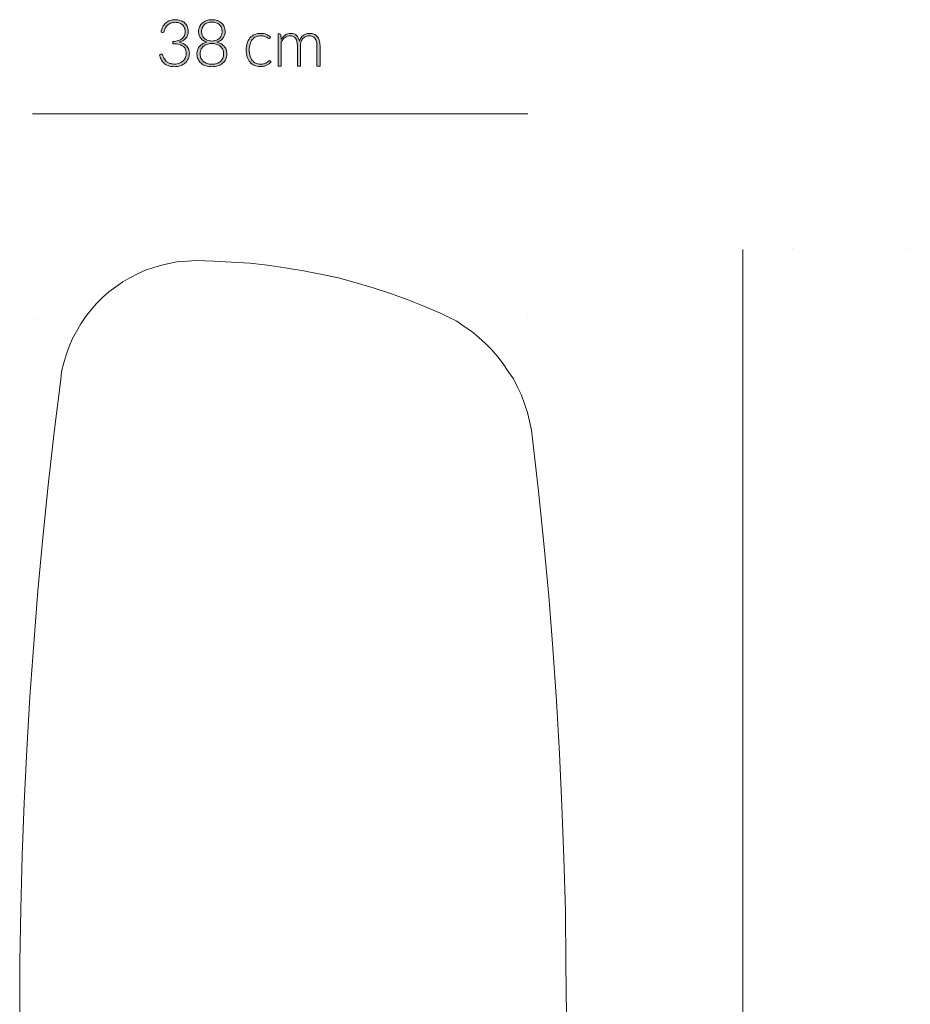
# Model space of a CAD drawing. Header units: inches. Extents: x 78.1 to 143.5, y -187 to -97.6.
# Tile 3 of 3: x 103.1 to 143.5, y -142.3 to -97.6. Entities that reach past the tile are written whole.
import ezdxf

# ---------------------------------------------------------------- set-up
doc = ezdxf.new("R2010")
doc.units = ezdxf.units.IN
doc.header["$MEASUREMENT"] = 0
doc.layers.add('Capa 1', color=7, linetype='Continuous')

# ---------------------------------------------------------------- blocks, each defined once
blk = doc.blocks.new('block 2')
at = {"layer": 'Capa 1'}
h = blk.add_hatch(color=251, dxfattribs=at)
h.dxf.hatch_style = 2
edge = h.paths.add_edge_path()
edge.add_spline(control_points=[(110.118, -97.575), (110.198, -97.575), (110.273, -97.586), (110.344, -97.608), (110.415, -97.631), (110.477, -97.664), (110.531, -97.708), (110.585, -97.752), (110.628, -97.807), (110.659, -97.873), (110.69, -97.939), (110.705, -98.015), (110.705, -98.102), (110.705, -98.17), (110.695, -98.231), (110.674, -98.285), (110.652, -98.34), (110.623, -98.388), (110.587, -98.429), (110.55, -98.47), (110.506, -98.505), (110.456, -98.533), (110.406, -98.561), (110.351, -98.582), (110.293, -98.597), (110.446, -98.626), (110.561, -98.685), (110.64, -98.775), (110.718, -98.865), (110.757, -98.977), (110.757, -99.112), (110.757, -99.198), (110.74, -99.277), (110.705, -99.35), (110.671, -99.424), (110.624, -99.487), (110.564, -99.54), (110.504, -99.593), (110.433, -99.635), (110.351, -99.665), (110.27, -99.695), (110.181, -99.71), (110.086, -99.71), (109.967, -99.71), (109.868, -99.693), (109.789, -99.661), (109.71, -99.63), (109.644, -99.588), (109.593, -99.537), (109.542, -99.486), (109.502, -99.429), (109.474, -99.365), (109.445, -99.302), (109.422, -99.238), (109.405, -99.176), (109.405, -99.176), (109.46, -99.152), (109.46, -99.152), (109.472, -99.147), (109.484, -99.145), (109.495, -99.145), (109.505, -99.145), (109.515, -99.147), (109.525, -99.152), (109.535, -99.157), (109.542, -99.166), (109.548, -99.18), (109.548, -99.18), (109.558, -99.209), (109.558, -99.209), (109.564, -99.227), (109.572, -99.249), (109.583, -99.275), (109.594, -99.301), (109.608, -99.328), (109.625, -99.356), (109.642, -99.384), (109.664, -99.412), (109.689, -99.44), (109.715, -99.468), (109.746, -99.493), (109.783, -99.515), (109.82, -99.538), (109.863, -99.556), (109.912, -99.569), (109.962, -99.583), (110.02, -99.59), (110.085, -99.59), (110.173, -99.59), (110.251, -99.575), (110.317, -99.546), (110.383, -99.516), (110.439, -99.479), (110.484, -99.433), (110.528, -99.387), (110.561, -99.336), (110.583, -99.279), (110.606, -99.223), (110.617, -99.168), (110.617, -99.115), (110.617, -99.051), (110.607, -98.992), (110.587, -98.937), (110.566, -98.881), (110.533, -98.834), (110.486, -98.794), (110.439, -98.754), (110.376, -98.723), (110.299, -98.7), (110.222, -98.677), (110.127, -98.665), (110.014, -98.665), (110.014, -98.665), (110.014, -98.563), (110.014, -98.563), (110.104, -98.561), (110.184, -98.549), (110.253, -98.527), (110.322, -98.505), (110.379, -98.475), (110.425, -98.436), (110.471, -98.398), (110.506, -98.352), (110.53, -98.299), (110.554, -98.246), (110.566, -98.188), (110.566, -98.124), (110.566, -98.05), (110.553, -97.986), (110.528, -97.932), (110.504, -97.878), (110.471, -97.833), (110.43, -97.798), (110.388, -97.763), (110.34, -97.736), (110.285, -97.72), (110.23, -97.703), (110.173, -97.695), (110.112, -97.695), (110.047, -97.695), (109.986, -97.704), (109.931, -97.724), (109.876, -97.744), (109.828, -97.771), (109.785, -97.807), (109.743, -97.842), (109.707, -97.884), (109.679, -97.934), (109.65, -97.984), (109.629, -98.039), (109.615, -98.1), (109.608, -98.135), (109.589, -98.152), (109.561, -98.152), (109.554, -98.152), (109.549, -98.151), (109.544, -98.15), (109.544, -98.15), (109.472, -98.139), (109.472, -98.139), (109.485, -98.049), (109.51, -97.97), (109.546, -97.9), (109.582, -97.83), (109.628, -97.771), (109.685, -97.723), (109.741, -97.674), (109.806, -97.638), (109.879, -97.613), (109.953, -97.587), (110.033, -97.575), (110.118, -97.575)], knot_values=[0, 0, 0, 0, 1, 1, 1, 2, 2, 2, 3, 3, 3, 4, 4, 4, 5, 5, 5, 6, 6, 6, 7, 7, 7, 8, 8, 8, 9, 9, 9, 10, 10, 10, 11, 11, 11, 12, 12, 12, 13, 13, 13, 14, 14, 14, 15, 15, 15, 16, 16, 16, 17, 17, 17, 18, 18, 18, 19, 19, 19, 20, 20, 20, 21, 21, 21, 22, 22, 22, 23, 23, 23, 24, 24, 24, 25, 25, 25, 26, 26, 26, 27, 27, 27, 28, 28, 28, 29, 29, 29, 30, 30, 30, 31, 31, 31, 32, 32, 32, 33, 33, 33, 34, 34, 34, 35, 35, 35, 36, 36, 36, 37, 37, 37, 38, 38, 38, 39, 39, 39, 40, 40, 40, 41, 41, 41, 42, 42, 42, 43, 43, 43, 44, 44, 44, 45, 45, 45, 46, 46, 46, 47, 47, 47, 48, 48, 48, 49, 49, 49, 50, 50, 50, 51, 51, 51, 52, 52, 52, 53, 53, 53, 54, 54, 54, 55, 55, 55, 56, 56, 56, 57, 57, 57, 57], degree=3, periodic=1)
h = blk.add_hatch(color=251, dxfattribs=at)
h.dxf.hatch_style = 2
edge = h.paths.add_edge_path()
edge.add_spline(control_points=[(111.781, -99.71), (111.68, -99.71), (111.589, -99.696), (111.506, -99.67), (111.423, -99.643), (111.352, -99.605), (111.292, -99.555), (111.232, -99.504), (111.186, -99.444), (111.153, -99.373), (111.119, -99.302), (111.102, -99.223), (111.102, -99.134), (111.102, -99.058), (111.113, -98.989), (111.135, -98.929), (111.157, -98.869), (111.189, -98.817), (111.229, -98.773), (111.27, -98.729), (111.317, -98.692), (111.373, -98.662), (111.429, -98.633), (111.489, -98.611), (111.557, -98.596), (111.496, -98.578), (111.442, -98.554), (111.394, -98.524), (111.348, -98.493), (111.308, -98.457), (111.276, -98.414), (111.244, -98.372), (111.219, -98.325), (111.203, -98.273), (111.186, -98.222), (111.177, -98.167), (111.177, -98.108), (111.177, -98.034), (111.192, -97.964), (111.219, -97.9), (111.248, -97.835), (111.288, -97.778), (111.34, -97.73), (111.392, -97.682), (111.455, -97.644), (111.529, -97.616), (111.604, -97.589), (111.687, -97.575), (111.781, -97.575), (111.873, -97.575), (111.957, -97.589), (112.031, -97.616), (112.105, -97.644), (112.169, -97.682), (112.221, -97.73), (112.274, -97.778), (112.314, -97.835), (112.342, -97.9), (112.37, -97.964), (112.385, -98.034), (112.385, -98.108), (112.385, -98.167), (112.376, -98.222), (112.359, -98.273), (112.342, -98.325), (112.318, -98.372), (112.285, -98.414), (112.253, -98.457), (112.213, -98.493), (112.166, -98.524), (112.119, -98.554), (112.065, -98.578), (112.003, -98.596), (112.07, -98.611), (112.132, -98.633), (112.187, -98.662), (112.243, -98.692), (112.291, -98.729), (112.331, -98.773), (112.371, -98.817), (112.403, -98.869), (112.425, -98.929), (112.448, -98.989), (112.46, -99.058), (112.46, -99.134), (112.46, -99.223), (112.442, -99.302), (112.409, -99.373), (112.376, -99.444), (112.329, -99.504), (112.27, -99.555), (112.21, -99.605), (112.139, -99.643), (112.056, -99.67), (111.973, -99.696), (111.881, -99.71), (111.781, -99.71)], knot_values=[0, 0, 0, 0, 1, 1, 1, 2, 2, 2, 3, 3, 3, 4, 4, 4, 5, 5, 5, 6, 6, 6, 7, 7, 7, 8, 8, 8, 9, 9, 9, 10, 10, 10, 11, 11, 11, 12, 12, 12, 13, 13, 13, 14, 14, 14, 15, 15, 15, 16, 16, 16, 17, 17, 17, 18, 18, 18, 19, 19, 19, 20, 20, 20, 21, 21, 21, 22, 22, 22, 23, 23, 23, 24, 24, 24, 25, 25, 25, 26, 26, 26, 27, 27, 27, 28, 28, 28, 29, 29, 29, 30, 30, 30, 31, 31, 31, 32, 32, 32, 32], degree=3, periodic=1)
edge = h.paths.add_edge_path()
edge.add_spline(control_points=[(111.781, -99.597), (111.861, -99.597), (111.933, -99.586), (111.999, -99.564), (112.064, -99.542), (112.12, -99.511), (112.167, -99.47), (112.214, -99.429), (112.251, -99.38), (112.276, -99.323), (112.302, -99.266), (112.315, -99.203), (112.315, -99.133), (112.315, -99.041), (112.298, -98.965), (112.265, -98.904), (112.232, -98.843), (112.188, -98.795), (112.136, -98.758), (112.084, -98.722), (112.027, -98.696), (111.964, -98.681), (111.901, -98.665), (111.84, -98.658), (111.781, -98.658), (111.722, -98.658), (111.661, -98.665), (111.598, -98.681), (111.535, -98.696), (111.478, -98.722), (111.425, -98.758), (111.373, -98.795), (111.33, -98.843), (111.297, -98.904), (111.263, -98.965), (111.247, -99.041), (111.247, -99.133), (111.247, -99.203), (111.259, -99.266), (111.286, -99.323), (111.311, -99.38), (111.347, -99.429), (111.394, -99.47), (111.441, -99.511), (111.496, -99.542), (111.563, -99.564), (111.629, -99.586), (111.701, -99.597), (111.781, -99.597)], knot_values=[0, 0, 0, 0, 1, 1, 1, 2, 2, 2, 3, 3, 3, 4, 4, 4, 5, 5, 5, 6, 6, 6, 7, 7, 7, 8, 8, 8, 9, 9, 9, 10, 10, 10, 11, 11, 11, 12, 12, 12, 13, 13, 13, 14, 14, 14, 15, 15, 15, 16, 16, 16, 16], degree=3, periodic=1)
edge = h.paths.add_edge_path()
edge.add_spline(control_points=[(111.781, -98.544), (111.861, -98.544), (111.93, -98.532), (111.988, -98.508), (112.047, -98.484), (112.095, -98.452), (112.134, -98.411), (112.172, -98.37), (112.2, -98.323), (112.218, -98.271), (112.236, -98.219), (112.245, -98.165), (112.245, -98.109), (112.245, -98.049), (112.235, -97.993), (112.214, -97.942), (112.194, -97.89), (112.163, -97.845), (112.124, -97.807), (112.084, -97.768), (112.035, -97.738), (111.978, -97.717), (111.92, -97.695), (111.855, -97.684), (111.781, -97.684), (111.707, -97.684), (111.641, -97.695), (111.583, -97.717), (111.525, -97.738), (111.476, -97.768), (111.436, -97.807), (111.396, -97.845), (111.366, -97.89), (111.345, -97.942), (111.325, -97.993), (111.314, -98.049), (111.314, -98.109), (111.314, -98.165), (111.324, -98.219), (111.342, -98.271), (111.36, -98.323), (111.388, -98.37), (111.427, -98.411), (111.465, -98.452), (111.514, -98.484), (111.572, -98.508), (111.631, -98.532), (111.7, -98.544), (111.781, -98.544)], knot_values=[0, 0, 0, 0, 1, 1, 1, 2, 2, 2, 3, 3, 3, 4, 4, 4, 5, 5, 5, 6, 6, 6, 7, 7, 7, 8, 8, 8, 9, 9, 9, 10, 10, 10, 11, 11, 11, 12, 12, 12, 13, 13, 13, 14, 14, 14, 15, 15, 15, 16, 16, 16, 16], degree=3, periodic=1)
h = blk.add_hatch(color=251, dxfattribs=at)
h.dxf.hatch_style = 2
edge = h.paths.add_edge_path()
edge.add_spline(control_points=[(114.411, -98.414), (114.406, -98.419), (114.401, -98.424), (114.396, -98.427), (114.392, -98.431), (114.386, -98.432), (114.379, -98.432), (114.368, -98.432), (114.355, -98.425), (114.338, -98.412), (114.321, -98.399), (114.298, -98.384), (114.269, -98.369), (114.241, -98.353), (114.205, -98.339), (114.162, -98.325), (114.119, -98.312), (114.068, -98.305), (114.006, -98.305), (113.922, -98.305), (113.847, -98.32), (113.782, -98.35), (113.716, -98.38), (113.661, -98.423), (113.616, -98.479), (113.572, -98.535), (113.537, -98.603), (113.514, -98.683), (113.49, -98.763), (113.479, -98.852), (113.479, -98.951), (113.479, -99.054), (113.49, -99.146), (113.515, -99.226), (113.539, -99.305), (113.573, -99.372), (113.617, -99.427), (113.661, -99.482), (113.715, -99.523), (113.778, -99.552), (113.841, -99.58), (113.911, -99.595), (113.987, -99.595), (114.058, -99.595), (114.117, -99.586), (114.165, -99.569), (114.213, -99.553), (114.252, -99.534), (114.283, -99.515), (114.314, -99.495), (114.339, -99.477), (114.357, -99.46), (114.375, -99.443), (114.39, -99.435), (114.401, -99.435), (114.413, -99.435), (114.423, -99.44), (114.43, -99.45), (114.43, -99.45), (114.468, -99.497), (114.468, -99.497), (114.445, -99.527), (114.417, -99.554), (114.383, -99.58), (114.348, -99.605), (114.31, -99.627), (114.266, -99.646), (114.223, -99.665), (114.176, -99.679), (114.126, -99.69), (114.075, -99.7), (114.022, -99.705), (113.967, -99.705), (113.873, -99.705), (113.788, -99.688), (113.711, -99.654), (113.634, -99.62), (113.568, -99.571), (113.512, -99.507), (113.456, -99.442), (113.413, -99.363), (113.382, -99.27), (113.351, -99.176), (113.335, -99.07), (113.335, -98.951), (113.335, -98.839), (113.351, -98.737), (113.379, -98.644), (113.409, -98.552), (113.453, -98.473), (113.509, -98.406), (113.566, -98.339), (113.634, -98.287), (113.717, -98.25), (113.799, -98.213), (113.893, -98.195), (114, -98.195), (114.095, -98.195), (114.179, -98.21), (114.254, -98.24), (114.328, -98.271), (114.392, -98.312), (114.447, -98.364), (114.447, -98.364), (114.411, -98.414), (114.411, -98.414)], knot_values=[0, 0, 0, 0, 1, 1, 1, 2, 2, 2, 3, 3, 3, 4, 4, 4, 5, 5, 5, 6, 6, 6, 7, 7, 7, 8, 8, 8, 9, 9, 9, 10, 10, 10, 11, 11, 11, 12, 12, 12, 13, 13, 13, 14, 14, 14, 15, 15, 15, 16, 16, 16, 17, 17, 17, 18, 18, 18, 19, 19, 19, 20, 20, 20, 21, 21, 21, 22, 22, 22, 23, 23, 23, 24, 24, 24, 25, 25, 25, 26, 26, 26, 27, 27, 27, 28, 28, 28, 29, 29, 29, 30, 30, 30, 31, 31, 31, 32, 32, 32, 33, 33, 33, 34, 34, 34, 35, 35, 35, 35], degree=3, periodic=1)
h = blk.add_hatch(color=251, dxfattribs=at)
h.dxf.hatch_style = 2
edge = h.paths.add_edge_path()
edge.add_spline(control_points=[(114.787, -99.686), (114.787, -99.686), (114.787, -98.218), (114.787, -98.218), (114.787, -98.218), (114.864, -98.218), (114.864, -98.218), (114.889, -98.218), (114.904, -98.231), (114.908, -98.255), (114.908, -98.255), (114.921, -98.467), (114.921, -98.467), (114.95, -98.427), (114.98, -98.39), (115.012, -98.357), (115.045, -98.323), (115.08, -98.295), (115.116, -98.271), (115.154, -98.247), (115.193, -98.228), (115.234, -98.215), (115.276, -98.201), (115.32, -98.195), (115.367, -98.195), (115.473, -98.195), (115.56, -98.226), (115.623, -98.288), (115.687, -98.351), (115.73, -98.437), (115.753, -98.549), (115.77, -98.488), (115.795, -98.435), (115.828, -98.391), (115.859, -98.346), (115.896, -98.31), (115.937, -98.281), (115.978, -98.252), (116.023, -98.23), (116.072, -98.216), (116.12, -98.202), (116.17, -98.195), (116.221, -98.195), (116.294, -98.195), (116.359, -98.207), (116.417, -98.231), (116.475, -98.255), (116.524, -98.291), (116.565, -98.338), (116.606, -98.385), (116.637, -98.443), (116.659, -98.512), (116.681, -98.581), (116.691, -98.659), (116.691, -98.748), (116.691, -98.748), (116.691, -99.686), (116.691, -99.686), (116.691, -99.686), (116.551, -99.686), (116.551, -99.686), (116.551, -99.686), (116.551, -98.748), (116.551, -98.748), (116.551, -98.604), (116.52, -98.495), (116.458, -98.419), (116.396, -98.344), (116.308, -98.307), (116.193, -98.307), (116.142, -98.307), (116.093, -98.316), (116.046, -98.335), (115.999, -98.353), (115.958, -98.381), (115.922, -98.418), (115.886, -98.455), (115.857, -98.501), (115.837, -98.556), (115.815, -98.611), (115.805, -98.675), (115.805, -98.748), (115.805, -98.748), (115.805, -99.686), (115.805, -99.686), (115.805, -99.686), (115.664, -99.686), (115.664, -99.686), (115.664, -99.686), (115.664, -98.748), (115.664, -98.748), (115.664, -98.605), (115.636, -98.496), (115.579, -98.42), (115.522, -98.345), (115.439, -98.307), (115.329, -98.307), (115.25, -98.307), (115.176, -98.331), (115.108, -98.378), (115.041, -98.426), (114.98, -98.492), (114.927, -98.577), (114.927, -98.577), (114.927, -99.686), (114.927, -99.686), (114.927, -99.686), (114.787, -99.686), (114.787, -99.686)], knot_values=[0, 0, 0, 0, 1, 1, 1, 2, 2, 2, 3, 3, 3, 4, 4, 4, 5, 5, 5, 6, 6, 6, 7, 7, 7, 8, 8, 8, 9, 9, 9, 10, 10, 10, 11, 11, 11, 12, 12, 12, 13, 13, 13, 14, 14, 14, 15, 15, 15, 16, 16, 16, 17, 17, 17, 18, 18, 18, 19, 19, 19, 20, 20, 20, 21, 21, 21, 22, 22, 22, 23, 23, 23, 24, 24, 24, 25, 25, 25, 26, 26, 26, 27, 27, 27, 28, 28, 28, 29, 29, 29, 30, 30, 30, 31, 31, 31, 32, 32, 32, 33, 33, 33, 34, 34, 34, 35, 35, 35, 36, 36, 36, 36], degree=3, periodic=1)
at = {"layer": 'Capa 1', "lineweight": 0}
for points, knots in [([(110.118, -97.575), (110.198, -97.575), (110.273, -97.586), (110.344, -97.608), (110.415, -97.631), (110.477, -97.664), (110.531, -97.708), (110.585, -97.752), (110.628, -97.807), (110.659, -97.873), (110.69, -97.939), (110.705, -98.015), (110.705, -98.102), (110.705, -98.17), (110.695, -98.231), (110.674, -98.285), (110.652, -98.34), (110.623, -98.388), (110.587, -98.429), (110.55, -98.47), (110.506, -98.505), (110.456, -98.533), (110.406, -98.561), (110.351, -98.582), (110.293, -98.597), (110.446, -98.626), (110.561, -98.685), (110.64, -98.775), (110.718, -98.865), (110.757, -98.977), (110.757, -99.112), (110.757, -99.198), (110.74, -99.277), (110.705, -99.35), (110.671, -99.424), (110.624, -99.487), (110.564, -99.54), (110.504, -99.593), (110.433, -99.635), (110.351, -99.665), (110.27, -99.695), (110.181, -99.71), (110.086, -99.71), (109.967, -99.71), (109.868, -99.693), (109.789, -99.661), (109.71, -99.63), (109.644, -99.588), (109.593, -99.537), (109.542, -99.486), (109.502, -99.429), (109.474, -99.365), (109.445, -99.302), (109.422, -99.238), (109.405, -99.176), (109.405, -99.176), (109.46, -99.152), (109.46, -99.152), (109.472, -99.147), (109.484, -99.145), (109.495, -99.145), (109.505, -99.145), (109.515, -99.147), (109.525, -99.152), (109.535, -99.157), (109.542, -99.166), (109.548, -99.18), (109.548, -99.18), (109.558, -99.209), (109.558, -99.209), (109.564, -99.227), (109.572, -99.249), (109.583, -99.275), (109.594, -99.301), (109.608, -99.328), (109.625, -99.356), (109.642, -99.384), (109.664, -99.412), (109.689, -99.44), (109.715, -99.468), (109.746, -99.493), (109.783, -99.515), (109.82, -99.538), (109.863, -99.556), (109.912, -99.569), (109.962, -99.583), (110.02, -99.59), (110.085, -99.59), (110.173, -99.59), (110.251, -99.575), (110.317, -99.546), (110.383, -99.516), (110.439, -99.479), (110.484, -99.433), (110.528, -99.387), (110.561, -99.336), (110.583, -99.279), (110.606, -99.223), (110.617, -99.168), (110.617, -99.115), (110.617, -99.051), (110.607, -98.992), (110.587, -98.937), (110.566, -98.881), (110.533, -98.834), (110.486, -98.794), (110.439, -98.754), (110.376, -98.723), (110.299, -98.7), (110.222, -98.677), (110.127, -98.665), (110.014, -98.665), (110.014, -98.665), (110.014, -98.563), (110.014, -98.563), (110.104, -98.561), (110.184, -98.549), (110.253, -98.527), (110.322, -98.505), (110.379, -98.475), (110.425, -98.436), (110.471, -98.398), (110.506, -98.352), (110.53, -98.299), (110.554, -98.246), (110.566, -98.188), (110.566, -98.124), (110.566, -98.05), (110.553, -97.986), (110.528, -97.932), (110.504, -97.878), (110.471, -97.833), (110.43, -97.798), (110.388, -97.763), (110.34, -97.736), (110.285, -97.72), (110.23, -97.703), (110.173, -97.695), (110.112, -97.695), (110.047, -97.695), (109.986, -97.704), (109.931, -97.724), (109.876, -97.744), (109.828, -97.771), (109.785, -97.807), (109.743, -97.842), (109.707, -97.884), (109.679, -97.934), (109.65, -97.984), (109.629, -98.039), (109.615, -98.1), (109.608, -98.135), (109.589, -98.152), (109.561, -98.152), (109.554, -98.152), (109.549, -98.151), (109.544, -98.15), (109.544, -98.15), (109.472, -98.139), (109.472, -98.139), (109.485, -98.049), (109.51, -97.97), (109.546, -97.9), (109.582, -97.83), (109.628, -97.771), (109.685, -97.723), (109.741, -97.674), (109.806, -97.638), (109.879, -97.613), (109.953, -97.587), (110.033, -97.575), (110.118, -97.575)], [0, 0, 0, 0, 1, 1, 1, 2, 2, 2, 3, 3, 3, 4, 4, 4, 5, 5, 5, 6, 6, 6, 7, 7, 7, 8, 8, 8, 9, 9, 9, 10, 10, 10, 11, 11, 11, 12, 12, 12, 13, 13, 13, 14, 14, 14, 15, 15, 15, 16, 16, 16, 17, 17, 17, 18, 18, 18, 19, 19, 19, 20, 20, 20, 21, 21, 21, 22, 22, 22, 23, 23, 23, 24, 24, 24, 25, 25, 25, 26, 26, 26, 27, 27, 27, 28, 28, 28, 29, 29, 29, 30, 30, 30, 31, 31, 31, 32, 32, 32, 33, 33, 33, 34, 34, 34, 35, 35, 35, 36, 36, 36, 37, 37, 37, 38, 38, 38, 39, 39, 39, 40, 40, 40, 41, 41, 41, 42, 42, 42, 43, 43, 43, 44, 44, 44, 45, 45, 45, 46, 46, 46, 47, 47, 47, 48, 48, 48, 49, 49, 49, 50, 50, 50, 51, 51, 51, 52, 52, 52, 53, 53, 53, 54, 54, 54, 55, 55, 55, 56, 56, 56, 57, 57, 57, 57]), ([(111.781, -99.71), (111.68, -99.71), (111.589, -99.696), (111.506, -99.67), (111.423, -99.643), (111.352, -99.605), (111.292, -99.555), (111.232, -99.504), (111.186, -99.444), (111.153, -99.373), (111.119, -99.302), (111.102, -99.223), (111.102, -99.134), (111.102, -99.058), (111.113, -98.989), (111.135, -98.929), (111.157, -98.869), (111.189, -98.817), (111.229, -98.773), (111.27, -98.729), (111.317, -98.692), (111.373, -98.662), (111.429, -98.633), (111.489, -98.611), (111.557, -98.596), (111.496, -98.578), (111.442, -98.554), (111.394, -98.524), (111.348, -98.493), (111.308, -98.457), (111.276, -98.414), (111.244, -98.372), (111.219, -98.325), (111.203, -98.273), (111.186, -98.222), (111.177, -98.167), (111.177, -98.108), (111.177, -98.034), (111.192, -97.964), (111.219, -97.9), (111.248, -97.835), (111.288, -97.778), (111.34, -97.73), (111.392, -97.682), (111.455, -97.644), (111.529, -97.616), (111.604, -97.589), (111.687, -97.575), (111.781, -97.575), (111.873, -97.575), (111.957, -97.589), (112.031, -97.616), (112.105, -97.644), (112.169, -97.682), (112.221, -97.73), (112.274, -97.778), (112.314, -97.835), (112.342, -97.9), (112.37, -97.964), (112.385, -98.034), (112.385, -98.108), (112.385, -98.167), (112.376, -98.222), (112.359, -98.273), (112.342, -98.325), (112.318, -98.372), (112.285, -98.414), (112.253, -98.457), (112.213, -98.493), (112.166, -98.524), (112.119, -98.554), (112.065, -98.578), (112.003, -98.596), (112.07, -98.611), (112.132, -98.633), (112.187, -98.662), (112.243, -98.692), (112.291, -98.729), (112.331, -98.773), (112.371, -98.817), (112.403, -98.869), (112.425, -98.929), (112.448, -98.989), (112.46, -99.058), (112.46, -99.134), (112.46, -99.223), (112.442, -99.302), (112.409, -99.373), (112.376, -99.444), (112.329, -99.504), (112.27, -99.555), (112.21, -99.605), (112.139, -99.643), (112.056, -99.67), (111.973, -99.696), (111.881, -99.71), (111.781, -99.71)], [0, 0, 0, 0, 1, 1, 1, 2, 2, 2, 3, 3, 3, 4, 4, 4, 5, 5, 5, 6, 6, 6, 7, 7, 7, 8, 8, 8, 9, 9, 9, 10, 10, 10, 11, 11, 11, 12, 12, 12, 13, 13, 13, 14, 14, 14, 15, 15, 15, 16, 16, 16, 17, 17, 17, 18, 18, 18, 19, 19, 19, 20, 20, 20, 21, 21, 21, 22, 22, 22, 23, 23, 23, 24, 24, 24, 25, 25, 25, 26, 26, 26, 27, 27, 27, 28, 28, 28, 29, 29, 29, 30, 30, 30, 31, 31, 31, 32, 32, 32, 32]), ([(111.781, -98.544), (111.861, -98.544), (111.93, -98.532), (111.988, -98.508), (112.047, -98.484), (112.095, -98.452), (112.134, -98.411), (112.172, -98.37), (112.2, -98.323), (112.218, -98.271), (112.236, -98.219), (112.245, -98.165), (112.245, -98.109), (112.245, -98.049), (112.235, -97.993), (112.214, -97.942), (112.194, -97.89), (112.163, -97.845), (112.124, -97.807), (112.084, -97.768), (112.035, -97.738), (111.978, -97.717), (111.92, -97.695), (111.855, -97.684), (111.781, -97.684), (111.707, -97.684), (111.641, -97.695), (111.583, -97.717), (111.525, -97.738), (111.476, -97.768), (111.436, -97.807), (111.396, -97.845), (111.366, -97.89), (111.345, -97.942), (111.325, -97.993), (111.314, -98.049), (111.314, -98.109), (111.314, -98.165), (111.324, -98.219), (111.342, -98.271), (111.36, -98.323), (111.388, -98.37), (111.427, -98.411), (111.465, -98.452), (111.514, -98.484), (111.572, -98.508), (111.631, -98.532), (111.7, -98.544), (111.781, -98.544)], [0, 0, 0, 0, 1, 1, 1, 2, 2, 2, 3, 3, 3, 4, 4, 4, 5, 5, 5, 6, 6, 6, 7, 7, 7, 8, 8, 8, 9, 9, 9, 10, 10, 10, 11, 11, 11, 12, 12, 12, 13, 13, 13, 14, 14, 14, 15, 15, 15, 16, 16, 16, 16]), ([(114.411, -98.414), (114.406, -98.419), (114.401, -98.424), (114.396, -98.427), (114.392, -98.431), (114.386, -98.432), (114.379, -98.432), (114.368, -98.432), (114.355, -98.425), (114.338, -98.412), (114.321, -98.399), (114.298, -98.384), (114.269, -98.369), (114.241, -98.353), (114.205, -98.339), (114.162, -98.325), (114.119, -98.312), (114.068, -98.305), (114.006, -98.305), (113.922, -98.305), (113.847, -98.32), (113.782, -98.35), (113.716, -98.38), (113.661, -98.423), (113.616, -98.479), (113.572, -98.535), (113.537, -98.603), (113.514, -98.683), (113.49, -98.763), (113.479, -98.852), (113.479, -98.951), (113.479, -99.054), (113.49, -99.146), (113.515, -99.226), (113.539, -99.305), (113.573, -99.372), (113.617, -99.427), (113.661, -99.482), (113.715, -99.523), (113.778, -99.552), (113.841, -99.58), (113.911, -99.595), (113.987, -99.595), (114.058, -99.595), (114.117, -99.586), (114.165, -99.569), (114.213, -99.553), (114.252, -99.534), (114.283, -99.515), (114.314, -99.495), (114.339, -99.477), (114.357, -99.46), (114.375, -99.443), (114.39, -99.435), (114.401, -99.435), (114.413, -99.435), (114.423, -99.44), (114.43, -99.45), (114.43, -99.45), (114.468, -99.497), (114.468, -99.497), (114.445, -99.527), (114.417, -99.554), (114.383, -99.58), (114.348, -99.605), (114.31, -99.627), (114.266, -99.646), (114.223, -99.665), (114.176, -99.679), (114.126, -99.69), (114.075, -99.7), (114.022, -99.705), (113.967, -99.705), (113.873, -99.705), (113.788, -99.688), (113.711, -99.654), (113.634, -99.62), (113.568, -99.571), (113.512, -99.507), (113.456, -99.442), (113.413, -99.363), (113.382, -99.27), (113.351, -99.176), (113.335, -99.07), (113.335, -98.951), (113.335, -98.839), (113.351, -98.737), (113.379, -98.644), (113.409, -98.552), (113.453, -98.473), (113.509, -98.406), (113.566, -98.339), (113.634, -98.287), (113.717, -98.25), (113.799, -98.213), (113.893, -98.195), (114, -98.195), (114.095, -98.195), (114.179, -98.21), (114.254, -98.24), (114.328, -98.271), (114.392, -98.312), (114.447, -98.364), (114.447, -98.364), (114.411, -98.414), (114.411, -98.414)], [0, 0, 0, 0, 1, 1, 1, 2, 2, 2, 3, 3, 3, 4, 4, 4, 5, 5, 5, 6, 6, 6, 7, 7, 7, 8, 8, 8, 9, 9, 9, 10, 10, 10, 11, 11, 11, 12, 12, 12, 13, 13, 13, 14, 14, 14, 15, 15, 15, 16, 16, 16, 17, 17, 17, 18, 18, 18, 19, 19, 19, 20, 20, 20, 21, 21, 21, 22, 22, 22, 23, 23, 23, 24, 24, 24, 25, 25, 25, 26, 26, 26, 27, 27, 27, 28, 28, 28, 29, 29, 29, 30, 30, 30, 31, 31, 31, 32, 32, 32, 33, 33, 33, 34, 34, 34, 35, 35, 35, 35]), ([(114.787, -99.686), (114.787, -99.686), (114.787, -98.218), (114.787, -98.218), (114.787, -98.218), (114.864, -98.218), (114.864, -98.218), (114.889, -98.218), (114.904, -98.231), (114.908, -98.255), (114.908, -98.255), (114.921, -98.467), (114.921, -98.467), (114.95, -98.427), (114.98, -98.39), (115.012, -98.357), (115.045, -98.323), (115.08, -98.295), (115.116, -98.271), (115.154, -98.247), (115.193, -98.228), (115.234, -98.215), (115.276, -98.201), (115.32, -98.195), (115.367, -98.195), (115.473, -98.195), (115.56, -98.226), (115.623, -98.288), (115.687, -98.351), (115.73, -98.437), (115.753, -98.549), (115.77, -98.488), (115.795, -98.435), (115.828, -98.391), (115.859, -98.346), (115.896, -98.31), (115.937, -98.281), (115.978, -98.252), (116.023, -98.23), (116.072, -98.216), (116.12, -98.202), (116.17, -98.195), (116.221, -98.195), (116.294, -98.195), (116.359, -98.207), (116.417, -98.231), (116.475, -98.255), (116.524, -98.291), (116.565, -98.338), (116.606, -98.385), (116.637, -98.443), (116.659, -98.512), (116.681, -98.581), (116.691, -98.659), (116.691, -98.748), (116.691, -98.748), (116.691, -99.686), (116.691, -99.686), (116.691, -99.686), (116.551, -99.686), (116.551, -99.686), (116.551, -99.686), (116.551, -98.748), (116.551, -98.748), (116.551, -98.604), (116.52, -98.495), (116.458, -98.419), (116.396, -98.344), (116.308, -98.307), (116.193, -98.307), (116.142, -98.307), (116.093, -98.316), (116.046, -98.335), (115.999, -98.353), (115.958, -98.381), (115.922, -98.418), (115.886, -98.455), (115.857, -98.501), (115.837, -98.556), (115.815, -98.611), (115.805, -98.675), (115.805, -98.748), (115.805, -98.748), (115.805, -99.686), (115.805, -99.686), (115.805, -99.686), (115.664, -99.686), (115.664, -99.686), (115.664, -99.686), (115.664, -98.748), (115.664, -98.748), (115.664, -98.605), (115.636, -98.496), (115.579, -98.42), (115.522, -98.345), (115.439, -98.307), (115.329, -98.307), (115.25, -98.307), (115.176, -98.331), (115.108, -98.378), (115.041, -98.426), (114.98, -98.492), (114.927, -98.577), (114.927, -98.577), (114.927, -99.686), (114.927, -99.686), (114.927, -99.686), (114.787, -99.686), (114.787, -99.686)], [0, 0, 0, 0, 1, 1, 1, 2, 2, 2, 3, 3, 3, 4, 4, 4, 5, 5, 5, 6, 6, 6, 7, 7, 7, 8, 8, 8, 9, 9, 9, 10, 10, 10, 11, 11, 11, 12, 12, 12, 13, 13, 13, 14, 14, 14, 15, 15, 15, 16, 16, 16, 17, 17, 17, 18, 18, 18, 19, 19, 19, 20, 20, 20, 21, 21, 21, 22, 22, 22, 23, 23, 23, 24, 24, 24, 25, 25, 25, 26, 26, 26, 27, 27, 27, 28, 28, 28, 29, 29, 29, 30, 30, 30, 31, 31, 31, 32, 32, 32, 33, 33, 33, 34, 34, 34, 35, 35, 35, 36, 36, 36, 36]), ([(111.781, -99.597), (111.861, -99.597), (111.933, -99.586), (111.999, -99.564), (112.064, -99.542), (112.12, -99.511), (112.167, -99.47), (112.214, -99.429), (112.251, -99.38), (112.276, -99.323), (112.302, -99.266), (112.315, -99.203), (112.315, -99.133), (112.315, -99.041), (112.298, -98.965), (112.265, -98.904), (112.232, -98.843), (112.188, -98.795), (112.136, -98.758), (112.084, -98.722), (112.027, -98.696), (111.964, -98.681), (111.901, -98.665), (111.84, -98.658), (111.781, -98.658), (111.722, -98.658), (111.661, -98.665), (111.598, -98.681), (111.535, -98.696), (111.478, -98.722), (111.425, -98.758), (111.373, -98.795), (111.33, -98.843), (111.297, -98.904), (111.263, -98.965), (111.247, -99.041), (111.247, -99.133), (111.247, -99.203), (111.259, -99.266), (111.286, -99.323), (111.311, -99.38), (111.347, -99.429), (111.394, -99.47), (111.441, -99.511), (111.496, -99.542), (111.563, -99.564), (111.629, -99.586), (111.701, -99.597), (111.781, -99.597)], [0, 0, 0, 0, 1, 1, 1, 2, 2, 2, 3, 3, 3, 4, 4, 4, 5, 5, 5, 6, 6, 6, 7, 7, 7, 8, 8, 8, 9, 9, 9, 10, 10, 10, 11, 11, 11, 12, 12, 12, 13, 13, 13, 14, 14, 14, 15, 15, 15, 16, 16, 16, 16])]:
    blk.add_open_spline(points, degree=3, knots=knots, dxfattribs=at)

msp = doc.modelspace()

# ---------------------------------------------------------------- linework, layer by layer
at = {"layer": 'Capa 1', "color": 251, "lineweight": 9}
for points in [[(103.628, -101.843), (126.136, -101.843)], [(135.893, -108.016), (135.893, -186.985)]]:
    msp.add_lwpolyline(points, dxfattribs=at)
at = {"layer": 'Capa 1', "lineweight": 0}
for points in [[(103.664, -101.843), (103.664, -101.843)], [(126.097, -101.843), (126.097, -101.843)], [(138.159, -107.975), (138.159, -107.975)], [(143.5, -107.956), (143.5, -107.956)], [(103.664, -111.194), (103.664, -111.194)], [(126.097, -111.102), (126.097, -111.102)]]:
    msp.add_lwpolyline(points, dxfattribs=at)
at = {"layer": 'Capa 1', "color": 7, "lineweight": 5}
for points in [[(104.913, -113.911), (104.958, -113.544), (105.051, -113.153), (105.166, -112.786), (105.302, -112.418), (105.441, -112.074), (105.625, -111.729), (105.831, -111.384), (106.037, -111.063), (106.289, -110.765), (106.544, -110.465), (106.819, -110.19), (107.095, -109.936), (107.416, -109.708), (107.738, -109.478), (108.06, -109.294), (108.403, -109.11), (108.771, -108.95), (109.139, -108.834), (109.506, -108.719), (109.898, -108.627), (110.265, -108.559), (110.654, -108.536), (111.045, -108.512)], [(122.164, -110.902), (121.407, -110.581), (120.647, -110.282), (119.891, -110.006), (119.109, -109.754), (118.328, -109.524), (117.525, -109.294), (116.72, -109.134), (115.939, -108.972), (115.112, -108.835), (114.308, -108.719), (113.503, -108.628), (112.677, -108.582), (111.873, -108.536), (111.045, -108.513)], [(126.345, -116.599), (126.299, -116.209), (126.206, -115.796), (126.115, -115.404), (125.977, -115.015), (125.838, -114.624), (125.656, -114.256), (125.471, -113.888), (125.242, -113.545), (125.013, -113.199), (124.76, -112.878), (124.484, -112.557), (124.207, -112.282), (123.91, -112.005), (123.588, -111.729), (123.244, -111.501), (122.898, -111.27), (122.53, -111.086), (122.163, -110.903)], [(104.913, -113.911), (104.612, -116.3), (104.339, -118.711), (104.109, -121.102), (103.878, -123.513), (103.695, -125.902), (103.51, -128.314), (103.374, -130.727), (103.258, -133.138), (103.167, -135.526), (103.097, -137.939), (103.052, -140.35), (103.052, -142.764), (103.052, -145.175), (103.097, -147.588)], [(126.345, -116.599), (126.62, -118.988), (126.85, -121.354), (127.081, -123.744), (127.263, -126.11), (127.424, -128.499), (127.562, -130.888), (127.676, -133.276), (127.769, -135.642), (127.837, -138.032), (127.861, -140.421), (127.883, -142.81), (127.883, -145.198), (127.837, -147.589)]]:
    msp.add_lwpolyline(points, dxfattribs=at)

# ---------------------------------------------------------------- block references
at = {"layer": 'Capa 1'}
msp.add_blockref('block 2', (0, 0), dxfattribs=at)

doc.saveas('drawing.dxf')
